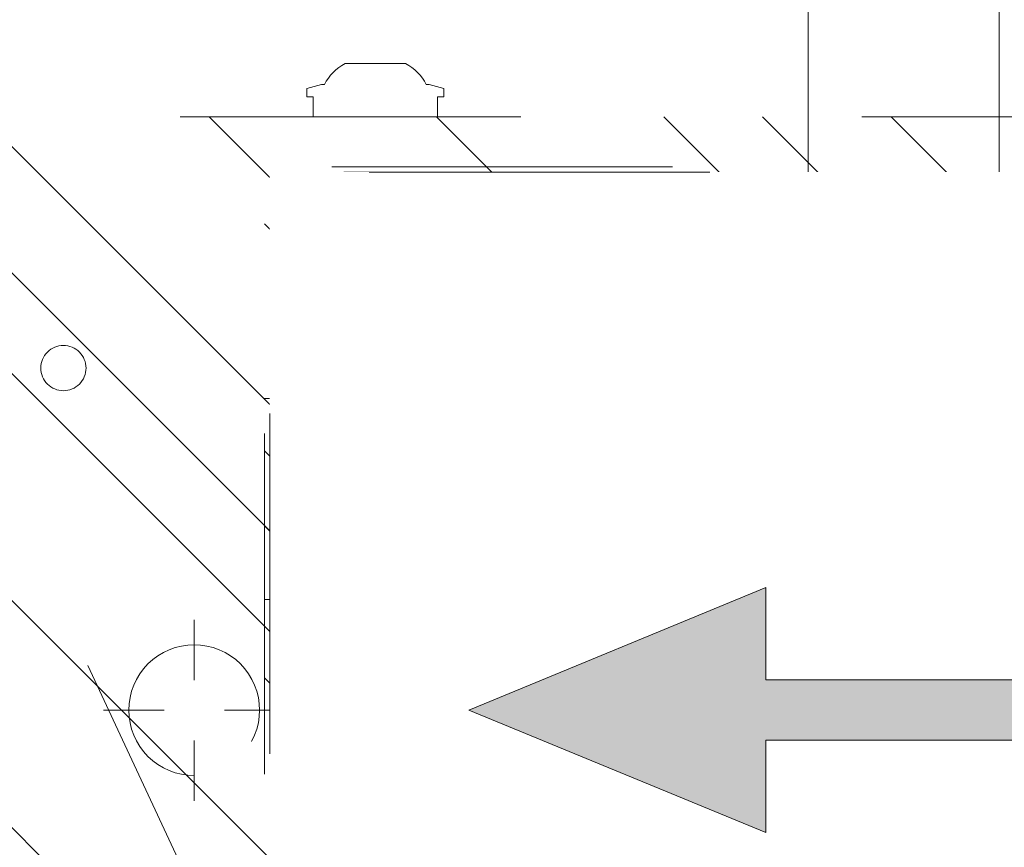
# Model space of a CAD drawing. Header units: inches. Extents: x -462 to -293, y -254 to -12.
# Tile 31 of 89: x -362.48 to -358.63, y -72.68 to -69.44. Entities that reach past the tile are written whole.
import ezdxf

# ---------------------------------------------------------------- set-up
doc = ezdxf.new("R2010")
doc.units = ezdxf.units.IN
doc.header["$LTSCALE"] = 32
doc.header["$MEASUREMENT"] = 0
doc.header["$PDMODE"] = 1
doc.header["$PDSIZE"] = -2
doc.linetypes.add('Dash Style-1', pattern=[0.083328, 0.041656, -0.041672])
for name, color, linetype, lineweight in [('Black', 7, 'Continuous', 18), ('DashLine', 7, 'Dash Style-1', 13), ('DashLineFill', 7, 'Dash Style-1', 13), ('Drawing', 7, 'Continuous', 18), ('Leg_Locator', 7, 'Continuous', 13), ('Metal-Black', 7, 'Continuous', 18), ('Metal-DeskStructure', 7, 'Continuous', 13), ('None', 7, 'Continuous', 18), ('Plastic-BracketCover', 7, 'Continuous', 13), ('SolidLine', 7, 'Continuous', 15)]:
    doc.layers.add(name, color=color, linetype=linetype, lineweight=lineweight)
doc.layers.add('Metal-Leg', color=7, linetype='Continuous', lineweight=18, true_color=0x4c4c4c)
pattern_1 = [(45, (0, 0), (-1.61301565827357, 1.935715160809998), []), (45, (-1.0608, 1.0608), (-0.4723460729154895, 0.4167612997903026), [])]

# ---------------------------------------------------------------- blocks, each defined once
blk = doc.blocks.new('Group-12')
at = {"layer": 'DashLine'}
blk.add_rational_spline([(3.425889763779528, -2.559055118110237), (3.42588976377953, -37.77524409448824), (3.425889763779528, -72.99143307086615), (3.425889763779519, -74.52755905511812), (1.889763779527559, -74.52755905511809), (-11.02873622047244, -74.54730708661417), (-23.94723622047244, -74.56705511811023), (-25.24962716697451, -74.46183701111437), (-25.47623622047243, -73.17505511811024), (-27.40623622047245, -52.62205511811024), (-29.33623622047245, -32.06905511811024), (-29.64541729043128, -28.77953659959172), (-29.64523622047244, -25.47205511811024), (-29.64579921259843, -14.01555511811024), (-29.64636220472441, -2.559055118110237), (-13.11023622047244, -2.559055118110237), (3.425889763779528, -2.559055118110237)], [1, 1, 1, 0.7071067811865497, 1, 1, 1, 1, 1, 1, 1, 1, 1, 1, 1, 1, 1], degree=2, knots=[0, 0, 0, 0.3437727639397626, 0.3437727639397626, 0.3543760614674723, 0.3543760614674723, 0.4804837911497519, 0.4804837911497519, 0.4932388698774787, 0.4932388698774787, 0.6947633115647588, 0.6947633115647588, 0.7270176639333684, 0.7270176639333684, 0.838740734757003, 0.838740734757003, 1, 1, 1], dxfattribs=at)
at = {"layer": 'SolidLine'}
blk.add_rational_spline([(4.881889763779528, -2.559055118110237), (4.881889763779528, -37.77524409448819), (4.881889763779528, -72.99143307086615), (4.881889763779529, -75.98355905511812), (1.889763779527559, -75.98355905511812), (-11.02373622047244, -76.00380708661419), (-23.93723622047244, -76.02405511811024), (-26.48855720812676, -75.8181826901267), (-26.92623622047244, -73.31105511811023), (-28.85673622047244, -52.75855511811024), (-30.78723622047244, -32.20605511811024), (-31.10141317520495, -28.84703865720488), (-31.10223622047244, -25.47205511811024), (-31.10229921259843, -14.01555511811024), (-31.10236220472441, -2.559055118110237), (-13.11023622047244, -2.559055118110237), (4.881889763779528, -2.559055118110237)], [1, 1, 1, 0.7071067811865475, 1, 1, 1, 1, 1, 1, 1, 1, 1, 1, 1, 1, 1], degree=2, knots=[0, 0, 0, 0.3304669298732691, 0.3304669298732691, 0.3503210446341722, 0.3503210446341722, 0.4715008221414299, 0.4715008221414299, 0.4955201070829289, 0.4955201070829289, 0.690341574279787, 0.690341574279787, 0.7221812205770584, 0.7221812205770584, 0.83026201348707, 0.83026201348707, 1, 1, 1], dxfattribs=at)
blk = doc.blocks.new('Group-28')
at = {"layer": 'DashLine'}
blk.add_line((-12.00787401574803, -64.37007874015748), (-18.75895116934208, -49.89234706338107), dxfattribs=at)
at = {"layer": 'SolidLine', "flags": 128}
blk.add_lwpolyline([(-11.25984251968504, -48.39566929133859), (-11.25984251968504, -64.37007874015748), (-12.00787401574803, -64.37007874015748), (-12.00787401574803, -48.39566929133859)], close=True, dxfattribs=at)
blk = doc.blocks.new('1BRPT8_Cover (2D)')
at = {"layer": 'DashLine', "linetype": 'Continuous', "lineweight": 5}
blk.add_point((0, 0), dxfattribs=at)
blk = doc.blocks.new('Group-34')
at = {"layer": 'DashLine'}
for p, q in [((0.0001991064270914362, -0.9960629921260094), (0.0001991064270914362, -0.7598425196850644)), ((-0.117911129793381, -1.114173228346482), (-0.3541316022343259, -1.114173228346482)), ((0.1183093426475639, -1.114173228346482), (0.3545298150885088, -1.114173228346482)), ((0.0001991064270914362, -1.232283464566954), (0.0001991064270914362, -1.468503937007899))]:
    blk.add_line(p, q, dxfattribs=at)
at = {"layer": 'DashLine', "flags": 128}
blk.add_lwpolyline([(-0.2557064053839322, -1.114173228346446), (-0.2544741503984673, -1.089090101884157), (-0.2507892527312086, -1.064248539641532), (-0.2446871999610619, -1.039887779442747), (-0.236226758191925, -1.016242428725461), (-0.2254894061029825, -0.9935402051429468), (-0.2125785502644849, -0.971999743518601), (-0.1976185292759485, -0.9518284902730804), (-0.1807534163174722, -0.9332207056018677), (-0.1621456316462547, -0.9163555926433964), (-0.1419743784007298, -0.9013955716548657), (-0.1204339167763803, -0.8884847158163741), (-0.09773169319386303, -0.8777473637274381), (-0.0740863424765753, -0.8692869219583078), (-0.04972558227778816, -0.8631848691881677), (-0.02488402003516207, -0.8594999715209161), (0.000199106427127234, -0.8582677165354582), (0.02528223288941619, -0.8594999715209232), (0.05012379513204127, -0.8631848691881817), (0.0744845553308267, -0.8692869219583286), (0.09812990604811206, -0.8777473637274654), (0.1208321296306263, -0.8884847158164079), (0.1423725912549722, -0.9013955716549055), (0.1625438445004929, -0.9163555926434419), (0.1811516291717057, -0.9332207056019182), (0.1980167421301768, -0.9518284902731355), (0.2129767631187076, -0.9719997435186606), (0.2258876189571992, -0.9935402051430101), (0.2366249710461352, -1.016242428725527), (0.2450854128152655, -1.039887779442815), (0.2511874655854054, -1.064248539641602), (0.2548723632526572, -1.089090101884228), (0.2561046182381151, -1.114173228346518), (0.2548723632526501, -1.139256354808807), (0.2511874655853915, -1.164097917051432), (0.2450854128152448, -1.188458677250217), (0.2366249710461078, -1.212104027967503), (0.2258876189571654, -1.234806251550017), (0.2129767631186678, -1.256346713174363), (0.1980167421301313, -1.276517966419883), (0.1811516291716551, -1.295125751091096), (0.1625438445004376, -1.311990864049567), (0.1423725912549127, -1.326950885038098), (0.1208321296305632, -1.339861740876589), (0.0981299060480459, -1.350599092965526), (0.07448455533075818, -1.359059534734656), (0.05012379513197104, -1.365161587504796), (0.02528223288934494, -1.368846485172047), (0.0001991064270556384, -1.370078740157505), (-0.02488402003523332, -1.368846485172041), (-0.04972558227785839, -1.365161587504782), (-0.07408634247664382, -1.359059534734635), (-0.09773169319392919, -1.350599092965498), (-0.1204339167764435, -1.339861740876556), (-0.1419743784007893, -1.326950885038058), (-0.1621456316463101, -1.311990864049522), (-0.1807534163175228, -1.295125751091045), (-0.1976185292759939, -1.276517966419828), (-0.2125785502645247, -1.256346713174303), (-0.2254894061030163, -1.234806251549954), (-0.2362267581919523, -1.212104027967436), (-0.2446871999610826, -1.188458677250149), (-0.2507892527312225, -1.164097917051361), (-0.2544741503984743, -1.139256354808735)], close=True, dxfattribs=at)
blk = doc.blocks.new('Group-35')
at = {"layer": 'DashLine'}
for p, q in [((0, 0.1181102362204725), (0, 0.3543307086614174)), ((-0.1181102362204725, 0), (-0.3543307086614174, 0)), ((0.1181102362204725, 0), (0.3543307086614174, 0)), ((0, -0.1181102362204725), (0, -0.3543307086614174))]:
    blk.add_line(p, q, dxfattribs=at)
at = {"layer": 'DashLine', "flags": 128}
blk.add_lwpolyline([(-0.2559055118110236, 1.780109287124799e-14), (-0.2546732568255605, 0.02508312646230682), (-0.2509883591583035, 0.04992468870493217), (-0.2448863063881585, 0.07428544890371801), (-0.2364258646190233, 0.09793079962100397), (-0.2256885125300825, 0.120633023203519), (-0.2127776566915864, 0.1421734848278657), (-0.1978176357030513, 0.1623447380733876), (-0.1809525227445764, 0.1809525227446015), (-0.1623447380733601, 0.1978176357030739), (-0.1421734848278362, 0.2127776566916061), (-0.1206330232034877, 0.2256885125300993), (-0.09793079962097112, 0.2364258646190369), (-0.07428544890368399, 0.2448863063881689), (-0.04992468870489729, 0.2509883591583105), (-0.02508312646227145, 0.254673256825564), (1.786716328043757e-14, 0.2559055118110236), (0.02508312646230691, 0.2546732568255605), (0.04992468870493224, 0.2509883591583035), (0.07428544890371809, 0.2448863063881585), (0.09793079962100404, 0.2364258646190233), (0.1206330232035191, 0.2256885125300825), (0.1421734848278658, 0.2127776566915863), (0.1623447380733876, 0.1978176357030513), (0.1809525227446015, 0.1809525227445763), (0.1978176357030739, 0.1623447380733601), (0.2127776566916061, 0.1421734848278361), (0.2256885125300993, 0.1206330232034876), (0.2364258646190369, 0.09793079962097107), (0.2448863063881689, 0.07428544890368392), (0.2509883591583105, 0.04992468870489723), (0.254673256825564, 0.02508312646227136), (0.2559055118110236, -1.785791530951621e-14), (0.2546732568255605, -0.02508312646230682), (0.2509883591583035, -0.04992468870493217), (0.2448863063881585, -0.07428544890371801), (0.2364258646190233, -0.09793079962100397), (0.2256885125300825, -0.120633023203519), (0.2127776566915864, -0.1421734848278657), (0.1978176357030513, -0.1623447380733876), (0.1809525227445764, -0.1809525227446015), (0.1623447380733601, -0.1978176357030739), (0.1421734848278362, -0.2127776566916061), (0.1206330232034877, -0.2256885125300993), (0.09793079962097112, -0.2364258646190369), (0.07428544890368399, -0.2448863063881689), (0.04992468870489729, -0.2509883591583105), (0.02508312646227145, -0.254673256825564), (-1.777195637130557e-14, -0.2559055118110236), (-0.02508312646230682, -0.2546732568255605), (-0.04992468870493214, -0.2509883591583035), (-0.07428544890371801, -0.2448863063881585), (-0.09793079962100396, -0.2364258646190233), (-0.120633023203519, -0.2256885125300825), (-0.1421734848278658, -0.2127776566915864), (-0.1623447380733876, -0.1978176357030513), (-0.1809525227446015, -0.1809525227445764), (-0.1978176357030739, -0.1623447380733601), (-0.2127776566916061, -0.1421734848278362), (-0.2256885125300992, -0.1206330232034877), (-0.2364258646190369, -0.09793079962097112), (-0.2448863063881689, -0.07428544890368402), (-0.2509883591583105, -0.04992468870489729), (-0.254673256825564, -0.02508312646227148)], close=True, dxfattribs=at)
blk = doc.blocks.new('1BRPT9-Bracket (2D)')
at = {"layer": 'DashLineFill', "linetype": 'Continuous', "lineweight": 13}
h = blk.add_hatch(dxfattribs=at)
h.set_pattern_fill('Steel', color=253, style=0, pattern_type=2)
h.set_pattern_definition(pattern_1)
edge = h.paths.add_edge_path()
edge.add_arc((1.677931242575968, -8.488188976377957), 0.2519685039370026, 269.999999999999, 360.0000000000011)
edge.add_line((1.929899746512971, -8.488188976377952), (1.929899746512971, -7.480314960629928))
edge.add_line((1.929899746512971, -7.480314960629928), (2.323600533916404, -7.480314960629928))
edge.add_line((2.323600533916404, -7.480314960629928), (2.323600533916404, 7.461135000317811))
edge.add_line((2.323600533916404, 7.461135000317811), (1.929899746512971, 7.480314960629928))
edge.add_line((1.929899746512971, 7.480314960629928), (1.929899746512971, 8.488188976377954))
edge.add_arc((1.677931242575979, 8.488188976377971), 0.2519685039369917, 359.999999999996, 450.0000000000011)
edge.add_line((1.677931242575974, 8.740157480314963), (-2.32206875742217, 8.740157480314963))
edge.add_line((-2.32206875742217, 8.740157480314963), (-2.32206875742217, -8.74015748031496))
edge.add_line((-2.32206875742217, -8.74015748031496), (1.677931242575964, -8.74015748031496))
h = blk.add_hatch(dxfattribs=at)
h.set_pattern_fill('Steel', color=253, style=0, pattern_type=2)
h.set_pattern_definition(pattern_1)
h.paths.add_polyline_path([(1.339348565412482, 0.6003937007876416), (1.348031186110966, 0.599967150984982), (1.35663018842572, 0.5986916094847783), (1.365062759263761, 0.5965793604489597), (1.373247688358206, 0.5936507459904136), (1.381106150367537, 0.5899339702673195), (1.388562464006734, 0.5854648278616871), (1.395544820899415, 0.5802863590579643), (1.401985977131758, 0.5744484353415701), (1.407823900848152, 0.5680072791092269), (1.413002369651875, 0.5610249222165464), (1.417471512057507, 0.5535686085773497), (1.421188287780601, 0.5457101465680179), (1.424116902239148, 0.5375252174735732), (1.426229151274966, 0.5290926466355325), (1.42750469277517, 0.520493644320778), (1.427931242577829, 0.511811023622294), (1.42750469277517, 0.50312840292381), (1.426229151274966, 0.4945294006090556), (1.424116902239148, 0.4860968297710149), (1.421188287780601, 0.4779119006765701), (1.417471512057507, 0.4700534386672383), (1.413002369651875, 0.4625971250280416), (1.407823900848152, 0.4556147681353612), (1.401985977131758, 0.449173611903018), (1.395544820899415, 0.4433356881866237), (1.388562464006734, 0.4381572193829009), (1.381106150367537, 0.4336880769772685), (1.373247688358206, 0.4299713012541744), (1.365062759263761, 0.4270426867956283), (1.35663018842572, 0.4249304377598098), (1.348031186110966, 0.4236548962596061), (1.339348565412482, 0.4232283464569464), (1.330665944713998, 0.4236548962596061), (1.322066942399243, 0.4249304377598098), (1.313634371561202, 0.4270426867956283), (1.305449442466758, 0.4299713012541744), (1.297590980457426, 0.4336880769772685), (1.290134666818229, 0.4381572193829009), (1.283152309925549, 0.4433356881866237), (1.276711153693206, 0.449173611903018), (1.270873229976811, 0.4556147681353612), (1.265694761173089, 0.4625971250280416), (1.261225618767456, 0.4700534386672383), (1.257508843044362, 0.4779119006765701), (1.254580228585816, 0.4860968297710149), (1.252467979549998, 0.4945294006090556), (1.251192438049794, 0.50312840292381), (1.250765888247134, 0.511811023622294), (1.251192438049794, 0.520493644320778), (1.252467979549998, 0.5290926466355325), (1.254580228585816, 0.5375252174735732), (1.257508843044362, 0.5457101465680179), (1.261225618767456, 0.5535686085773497), (1.265694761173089, 0.5610249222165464), (1.270873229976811, 0.5680072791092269), (1.276711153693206, 0.5744484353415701), (1.283152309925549, 0.5802863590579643), (1.290134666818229, 0.5854648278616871), (1.297590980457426, 0.5899339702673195), (1.305449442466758, 0.5936507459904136), (1.313634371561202, 0.5965793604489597), (1.322066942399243, 0.5986916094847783), (1.330665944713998, 0.599967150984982)])
h = blk.add_hatch(dxfattribs=at)
h.set_pattern_fill('Steel', color=253, style=0, pattern_type=2)
h.set_pattern_definition(pattern_1)
h.paths.add_polyline_path([(1.339348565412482, -0.619573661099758), (1.330665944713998, -0.6191471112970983), (1.322066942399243, -0.6178715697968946), (1.313634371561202, -0.615759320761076), (1.305449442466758, -0.6128307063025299), (1.297590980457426, -0.6091139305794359), (1.290134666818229, -0.6046447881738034), (1.283152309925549, -0.5994663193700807), (1.276711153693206, -0.5936283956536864), (1.270873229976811, -0.5871872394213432), (1.265694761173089, -0.5802048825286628), (1.261225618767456, -0.572748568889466), (1.257508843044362, -0.5648901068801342), (1.254580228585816, -0.5567051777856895), (1.252467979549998, -0.5482726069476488), (1.251192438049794, -0.5396736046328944), (1.250765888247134, -0.5309909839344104), (1.251192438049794, -0.5223083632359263), (1.252467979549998, -0.5137093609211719), (1.254580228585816, -0.5052767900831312), (1.257508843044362, -0.4970918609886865), (1.261225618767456, -0.4892333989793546), (1.265694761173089, -0.481777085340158), (1.270873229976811, -0.4747947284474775), (1.276711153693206, -0.4683535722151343), (1.283152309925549, -0.46251564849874), (1.290134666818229, -0.4573371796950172), (1.297590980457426, -0.4528680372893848), (1.305449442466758, -0.4491512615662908), (1.313634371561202, -0.4462226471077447), (1.322066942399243, -0.4441103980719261), (1.330665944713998, -0.4428348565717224), (1.339348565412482, -0.4424083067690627), (1.348031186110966, -0.4428348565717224), (1.35663018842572, -0.4441103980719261), (1.365062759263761, -0.4462226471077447), (1.373247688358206, -0.4491512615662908), (1.381106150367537, -0.4528680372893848), (1.388562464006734, -0.4573371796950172), (1.395544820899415, -0.46251564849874), (1.401985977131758, -0.4683535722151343), (1.407823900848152, -0.4747947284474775), (1.413002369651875, -0.481777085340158), (1.417471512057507, -0.4892333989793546), (1.421188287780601, -0.4970918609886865), (1.424116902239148, -0.5052767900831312), (1.426229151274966, -0.5137093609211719), (1.42750469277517, -0.5223083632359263), (1.427931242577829, -0.5309909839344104), (1.42750469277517, -0.5396736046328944), (1.426229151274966, -0.5482726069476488), (1.424116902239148, -0.5567051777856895), (1.421188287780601, -0.5648901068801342), (1.417471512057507, -0.572748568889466), (1.413002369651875, -0.5802048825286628), (1.407823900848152, -0.5871872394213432), (1.401985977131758, -0.5936283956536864), (1.395544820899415, -0.5994663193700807), (1.388562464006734, -0.6046447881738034), (1.381106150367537, -0.6091139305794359), (1.373247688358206, -0.6128307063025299), (1.365062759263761, -0.615759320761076), (1.35663018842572, -0.6178715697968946), (1.348031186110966, -0.6191471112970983)])
h = blk.add_hatch(dxfattribs=at)
h.set_pattern_fill('Steel', color=253, style=0, pattern_type=2)
h.set_pattern_definition(pattern_1)
h.paths.add_polyline_path([(1.339348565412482, -3.021148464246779), (1.330665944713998, -3.020721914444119), (1.322066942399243, -3.019446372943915), (1.313634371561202, -3.017334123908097), (1.305449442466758, -3.014405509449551), (1.297590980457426, -3.010688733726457), (1.290134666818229, -3.006219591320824), (1.283152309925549, -3.001041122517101), (1.276711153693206, -2.995203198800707), (1.270873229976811, -2.988762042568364), (1.265694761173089, -2.981779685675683), (1.261225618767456, -2.974323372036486), (1.257508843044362, -2.966464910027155), (1.254580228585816, -2.95827998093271), (1.252467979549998, -2.949847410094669), (1.251192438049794, -2.941248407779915), (1.250765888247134, -2.932565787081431), (1.251192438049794, -2.923883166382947), (1.252467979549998, -2.915284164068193), (1.254580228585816, -2.906851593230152), (1.257508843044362, -2.898666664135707), (1.261225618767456, -2.890808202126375), (1.265694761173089, -2.883351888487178), (1.270873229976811, -2.876369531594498), (1.276711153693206, -2.869928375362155), (1.283152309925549, -2.864090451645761), (1.290134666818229, -2.858911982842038), (1.297590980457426, -2.854442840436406), (1.305449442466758, -2.850726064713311), (1.313634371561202, -2.847797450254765), (1.322066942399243, -2.845685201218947), (1.330665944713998, -2.844409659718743), (1.339348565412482, -2.843983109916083), (1.348031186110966, -2.844409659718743), (1.35663018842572, -2.845685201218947), (1.365062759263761, -2.847797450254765), (1.373247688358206, -2.850726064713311), (1.381106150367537, -2.854442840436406), (1.388562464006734, -2.858911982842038), (1.395544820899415, -2.864090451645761), (1.401985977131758, -2.869928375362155), (1.407823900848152, -2.876369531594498), (1.413002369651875, -2.883351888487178), (1.417471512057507, -2.890808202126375), (1.421188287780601, -2.898666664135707), (1.424116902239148, -2.906851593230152), (1.426229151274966, -2.915284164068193), (1.42750469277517, -2.923883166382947), (1.427931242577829, -2.932565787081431), (1.42750469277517, -2.941248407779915), (1.426229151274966, -2.949847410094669), (1.424116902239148, -2.95827998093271), (1.421188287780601, -2.966464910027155), (1.417471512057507, -2.974323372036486), (1.413002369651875, -2.981779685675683), (1.407823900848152, -2.988762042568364), (1.401985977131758, -2.995203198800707), (1.395544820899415, -3.001041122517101), (1.388562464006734, -3.006219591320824), (1.381106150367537, -3.010688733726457), (1.373247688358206, -3.014405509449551), (1.365062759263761, -3.017334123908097), (1.35663018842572, -3.019446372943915), (1.348031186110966, -3.020721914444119)])
at = {"layer": 'DashLineFill'}
blk.add_line((2.126750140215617, 7.461135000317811), (2.126750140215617, -7.480314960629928), dxfattribs=at)
at = {"layer": 'DashLineFill', "flags": 128}
blk.add_lwpolyline([(1.677931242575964, -8.74015748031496, 0.4142135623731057), (1.929899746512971, -8.488188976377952), (1.929899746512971, -7.480314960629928), (2.323600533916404, -7.480314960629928), (2.323600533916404, 7.461135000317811), (1.929899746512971, 7.480314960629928), (1.929899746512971, 8.488188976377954, 0.4142135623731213), (1.677931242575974, 8.740157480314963), (-2.32206875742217, 8.740157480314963), (-2.32206875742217, -8.74015748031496)], format="xyb", close=True, dxfattribs=at)
for points in [[(1.339348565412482, 0.6003937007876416), (1.348031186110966, 0.599967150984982), (1.35663018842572, 0.5986916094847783), (1.365062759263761, 0.5965793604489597), (1.373247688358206, 0.5936507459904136), (1.381106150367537, 0.5899339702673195), (1.388562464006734, 0.5854648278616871), (1.395544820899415, 0.5802863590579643), (1.401985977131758, 0.5744484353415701), (1.407823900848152, 0.5680072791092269), (1.413002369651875, 0.5610249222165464), (1.417471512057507, 0.5535686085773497), (1.421188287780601, 0.5457101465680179), (1.424116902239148, 0.5375252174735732), (1.426229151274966, 0.5290926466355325), (1.42750469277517, 0.520493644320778), (1.427931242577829, 0.511811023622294), (1.42750469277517, 0.50312840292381), (1.426229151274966, 0.4945294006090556), (1.424116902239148, 0.4860968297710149), (1.421188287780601, 0.4779119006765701), (1.417471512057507, 0.4700534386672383), (1.413002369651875, 0.4625971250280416), (1.407823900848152, 0.4556147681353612), (1.401985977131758, 0.449173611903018), (1.395544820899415, 0.4433356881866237), (1.388562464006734, 0.4381572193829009), (1.381106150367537, 0.4336880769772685), (1.373247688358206, 0.4299713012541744), (1.365062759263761, 0.4270426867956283), (1.35663018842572, 0.4249304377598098), (1.348031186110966, 0.4236548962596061), (1.339348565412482, 0.4232283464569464), (1.330665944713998, 0.4236548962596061), (1.322066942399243, 0.4249304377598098), (1.313634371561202, 0.4270426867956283), (1.305449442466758, 0.4299713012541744), (1.297590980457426, 0.4336880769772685), (1.290134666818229, 0.4381572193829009), (1.283152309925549, 0.4433356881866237), (1.276711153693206, 0.449173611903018), (1.270873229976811, 0.4556147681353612), (1.265694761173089, 0.4625971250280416), (1.261225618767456, 0.4700534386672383), (1.257508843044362, 0.4779119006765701), (1.254580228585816, 0.4860968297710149), (1.252467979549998, 0.4945294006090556), (1.251192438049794, 0.50312840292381), (1.250765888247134, 0.511811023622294), (1.251192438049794, 0.520493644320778), (1.252467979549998, 0.5290926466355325), (1.254580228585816, 0.5375252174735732), (1.257508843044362, 0.5457101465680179), (1.261225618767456, 0.5535686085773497), (1.265694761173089, 0.5610249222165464), (1.270873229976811, 0.5680072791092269), (1.276711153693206, 0.5744484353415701), (1.283152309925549, 0.5802863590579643), (1.290134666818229, 0.5854648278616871), (1.297590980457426, 0.5899339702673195), (1.305449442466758, 0.5936507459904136), (1.313634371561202, 0.5965793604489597), (1.322066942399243, 0.5986916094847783), (1.330665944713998, 0.599967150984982)], [(1.339348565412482, -0.619573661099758), (1.330665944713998, -0.6191471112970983), (1.322066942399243, -0.6178715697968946), (1.313634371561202, -0.615759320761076), (1.305449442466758, -0.6128307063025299), (1.297590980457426, -0.6091139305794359), (1.290134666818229, -0.6046447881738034), (1.283152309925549, -0.5994663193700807), (1.276711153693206, -0.5936283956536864), (1.270873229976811, -0.5871872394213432), (1.265694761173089, -0.5802048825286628), (1.261225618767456, -0.572748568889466), (1.257508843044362, -0.5648901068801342), (1.254580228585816, -0.5567051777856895), (1.252467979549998, -0.5482726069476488), (1.251192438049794, -0.5396736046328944), (1.250765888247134, -0.5309909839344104), (1.251192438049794, -0.5223083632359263), (1.252467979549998, -0.5137093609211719), (1.254580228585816, -0.5052767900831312), (1.257508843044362, -0.4970918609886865), (1.261225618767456, -0.4892333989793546), (1.265694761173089, -0.481777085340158), (1.270873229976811, -0.4747947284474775), (1.276711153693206, -0.4683535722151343), (1.283152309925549, -0.46251564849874), (1.290134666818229, -0.4573371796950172), (1.297590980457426, -0.4528680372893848), (1.305449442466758, -0.4491512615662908), (1.313634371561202, -0.4462226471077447), (1.322066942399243, -0.4441103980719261), (1.330665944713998, -0.4428348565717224), (1.339348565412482, -0.4424083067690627), (1.348031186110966, -0.4428348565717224), (1.35663018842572, -0.4441103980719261), (1.365062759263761, -0.4462226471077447), (1.373247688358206, -0.4491512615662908), (1.381106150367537, -0.4528680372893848), (1.388562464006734, -0.4573371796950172), (1.395544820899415, -0.46251564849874), (1.401985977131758, -0.4683535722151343), (1.407823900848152, -0.4747947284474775), (1.413002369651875, -0.481777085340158), (1.417471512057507, -0.4892333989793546), (1.421188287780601, -0.4970918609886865), (1.424116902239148, -0.5052767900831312), (1.426229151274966, -0.5137093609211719), (1.42750469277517, -0.5223083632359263), (1.427931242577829, -0.5309909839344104), (1.42750469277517, -0.5396736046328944), (1.426229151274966, -0.5482726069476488), (1.424116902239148, -0.5567051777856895), (1.421188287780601, -0.5648901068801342), (1.417471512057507, -0.572748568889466), (1.413002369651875, -0.5802048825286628), (1.407823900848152, -0.5871872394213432), (1.401985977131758, -0.5936283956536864), (1.395544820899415, -0.5994663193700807), (1.388562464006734, -0.6046447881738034), (1.381106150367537, -0.6091139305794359), (1.373247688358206, -0.6128307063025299), (1.365062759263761, -0.615759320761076), (1.35663018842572, -0.6178715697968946), (1.348031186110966, -0.6191471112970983)], [(1.339348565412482, -3.021148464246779), (1.330665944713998, -3.020721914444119), (1.322066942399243, -3.019446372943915), (1.313634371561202, -3.017334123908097), (1.305449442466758, -3.014405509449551), (1.297590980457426, -3.010688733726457), (1.290134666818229, -3.006219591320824), (1.283152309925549, -3.001041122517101), (1.276711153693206, -2.995203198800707), (1.270873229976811, -2.988762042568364), (1.265694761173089, -2.981779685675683), (1.261225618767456, -2.974323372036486), (1.257508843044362, -2.966464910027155), (1.254580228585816, -2.95827998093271), (1.252467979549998, -2.949847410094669), (1.251192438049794, -2.941248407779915), (1.250765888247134, -2.932565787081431), (1.251192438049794, -2.923883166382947), (1.252467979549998, -2.915284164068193), (1.254580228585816, -2.906851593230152), (1.257508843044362, -2.898666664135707), (1.261225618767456, -2.890808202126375), (1.265694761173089, -2.883351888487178), (1.270873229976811, -2.876369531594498), (1.276711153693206, -2.869928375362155), (1.283152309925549, -2.864090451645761), (1.290134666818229, -2.858911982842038), (1.297590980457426, -2.854442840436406), (1.305449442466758, -2.850726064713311), (1.313634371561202, -2.847797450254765), (1.322066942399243, -2.845685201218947), (1.330665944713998, -2.844409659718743), (1.339348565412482, -2.843983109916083), (1.348031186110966, -2.844409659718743), (1.35663018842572, -2.845685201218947), (1.365062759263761, -2.847797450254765), (1.373247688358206, -2.850726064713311), (1.381106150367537, -2.854442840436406), (1.388562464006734, -2.858911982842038), (1.395544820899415, -2.864090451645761), (1.401985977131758, -2.869928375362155), (1.407823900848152, -2.876369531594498), (1.413002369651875, -2.883351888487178), (1.417471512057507, -2.890808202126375), (1.421188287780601, -2.898666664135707), (1.424116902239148, -2.906851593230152), (1.426229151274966, -2.915284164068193), (1.42750469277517, -2.923883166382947), (1.427931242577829, -2.932565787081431), (1.42750469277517, -2.941248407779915), (1.426229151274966, -2.949847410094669), (1.424116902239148, -2.95827998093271), (1.421188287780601, -2.966464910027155), (1.417471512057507, -2.974323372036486), (1.413002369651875, -2.981779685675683), (1.407823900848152, -2.988762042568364), (1.401985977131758, -2.995203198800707), (1.395544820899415, -3.001041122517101), (1.388562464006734, -3.006219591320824), (1.381106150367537, -3.010688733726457), (1.373247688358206, -3.014405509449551), (1.365062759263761, -3.017334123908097), (1.35663018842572, -3.019446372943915), (1.348031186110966, -3.020721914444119)]]:
    blk.add_lwpolyline(points, close=True, dxfattribs=at)
at = {"layer": 'DashLineFill', "linetype": 'Continuous', "lineweight": 5}
for p in [(0.0001991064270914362, -1.790343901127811e-14), (0.0001991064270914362, -1.114173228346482)]:
    blk.add_point(p, dxfattribs=at)
at = {"layer": 'Metal-DeskStructure', "color": 7}
for name in ['Group-35', 'Group-34']:
    blk.add_blockref(name, (0, 0), dxfattribs=at)
blk = doc.blocks.new('Group-52')
at = {"layer": 'DashLineFill', "linetype": 'Continuous', "lineweight": 13}
h = blk.add_hatch(dxfattribs=at)
h.set_pattern_fill('Steel', color=253, style=0, pattern_type=2)
h.set_pattern_definition(pattern_1)
h.paths.add_polyline_path([(-2.066929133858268, 1.397637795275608), (2.066929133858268, 1.397637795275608), (2.066929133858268, 0.1377952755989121), (2.106299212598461, 0.1377952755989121), (2.106299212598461, -0.1377952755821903), (2.066929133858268, -0.1377952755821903), (2.066929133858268, -5.275590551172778), (2.106299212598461, -5.275590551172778), (2.106299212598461, -5.55118110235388), (2.066929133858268, -5.55118110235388), (2.066929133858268, -5.82677165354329), (-2.066929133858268, -5.82677165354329), (-2.066929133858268, -5.55118110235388), (-2.106299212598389, -5.55118110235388), (-2.106299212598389, -5.275590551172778), (-2.066929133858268, -5.275590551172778), (-2.066929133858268, -0.1377952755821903), (-2.106299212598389, -0.1377952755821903), (-2.106299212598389, 0.1377952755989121), (-2.066929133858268, 0.1377952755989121)])
at = {"layer": 'DashLineFill', "flags": 128}
blk.add_lwpolyline([(-2.066929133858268, 1.397637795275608), (2.066929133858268, 1.397637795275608), (2.066929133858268, 0.1377952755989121), (2.106299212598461, 0.1377952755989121), (2.106299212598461, -0.1377952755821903), (2.066929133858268, -0.1377952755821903), (2.066929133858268, -5.275590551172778), (2.106299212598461, -5.275590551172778), (2.106299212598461, -5.55118110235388), (2.066929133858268, -5.55118110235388), (2.066929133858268, -5.82677165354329), (-2.066929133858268, -5.82677165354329), (-2.066929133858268, -5.55118110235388), (-2.106299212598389, -5.55118110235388), (-2.106299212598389, -5.275590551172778), (-2.066929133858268, -5.275590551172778), (-2.066929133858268, -0.1377952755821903), (-2.106299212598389, -0.1377952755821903), (-2.106299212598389, 0.1377952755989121), (-2.066929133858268, 0.1377952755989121)], close=True, dxfattribs=at)
at = {"layer": 'SolidLine', "flags": 128}
blk.add_lwpolyline([(-1.220472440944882, -5.826771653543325), (-1.220472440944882, -5.182588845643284), (-0.4330708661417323, -5.182588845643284), (-0.4330708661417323, -5.826771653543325)], dxfattribs=at)
blk = doc.blocks.new('TL14_upper_leg (2D)')
at = {"layer": 'SolidLine', "flags": 128}
blk.add_lwpolyline([(-2.322834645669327, -5.150007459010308), (-2.401574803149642, -5.150007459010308), (-2.401574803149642, -5.125984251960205), (-2.434055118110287, -5.125984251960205), (-2.4493110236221, -5.182920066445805), (-2.4493110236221, -5.194495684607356, 0.1579749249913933), (-2.531479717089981, -5.27563011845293), (-2.531479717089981, -5.511771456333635, 0.1560270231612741), (-2.4493110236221, -5.592846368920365), (-2.4493110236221, -5.60448150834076), (-2.434055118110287, -5.66141732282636), (-2.401574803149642, -5.66141732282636), (-2.401574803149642, -5.637394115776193), (-2.322834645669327, -5.637394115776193)], format="xyb", close=True, dxfattribs=at)
at = {"layer": 'DashLine', "color": 7}
blk.add_blockref('Group-52', (0, 0), dxfattribs=at)
blk = doc.blocks.new('SlateLegLocator-L3')
at = {"color": 255, "linetype": 'Dash Style-1', "lineweight": 5}
blk.add_wipeout([(-2.106299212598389, 1.3779527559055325), (2.10629921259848, 1.3779527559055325), (2.10629921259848, -5.807086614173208), (-2.106299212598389, -5.807086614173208)], dxfattribs=at).dxf.layer = 'Black'
at = {"layer": 'Leg_Locator', "linetype": 'Continuous', "lineweight": 0, "true_color": 0xff0000}
h = blk.add_hatch(color=1, dxfattribs=at)
edge = h.paths.add_edge_path()
edge.add_line((4.475859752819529e-14, -5.0275590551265), (-0.4794678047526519, -3.866141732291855))
edge.add_line((-0.4794678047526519, -3.866141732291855), (-0.1181102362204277, -3.866141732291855))
edge.add_line((-0.1181102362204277, -3.866141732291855), (-0.1181102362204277, -1.37222430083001))
edge.add_arc((4.476974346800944e-14, -0.1574803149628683), 1.220472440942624, 264.4465558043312, 275.5534441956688)
edge.add_line((0.1181102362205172, -1.37222430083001), (0.1181102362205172, -3.866141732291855))
edge.add_line((0.1181102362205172, -3.866141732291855), (0.4794678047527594, -3.866141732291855))
edge.add_line((0.4794678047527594, -3.866141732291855), (4.474198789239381e-14, -5.0275590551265))
at = {"layer": 'Black', "linetype": 'Dash Style-1', "lineweight": 5, "flags": 128}
blk.add_lwpolyline([(-2.106299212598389, 1.377952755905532), (2.106299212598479, 1.377952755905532), (2.106299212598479, -5.807086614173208), (-2.106299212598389, -5.807086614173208)], close=True, dxfattribs=at)
at = {"layer": 'Leg_Locator', "flags": 128}
blk.add_lwpolyline([(4.475859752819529e-14, -5.0275590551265), (-0.4794678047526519, -3.866141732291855), (-0.1181102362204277, -3.866141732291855), (-0.1181102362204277, -1.37222430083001, 0.04850091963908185), (0.1181102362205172, -1.37222430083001), (0.1181102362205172, -3.866141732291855), (0.4794678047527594, -3.866141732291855)], format="xyb", close=True, dxfattribs=at)
blk = doc.blocks.new('StructEnd-L3 (2D)')
at = {"layer": 'Metal-Black', "color": 7}
blk.add_blockref('1BRPT9-Bracket (2D)', (-0.0001991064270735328, 6.10236220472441), dxfattribs=at)
at = {"layer": 'Metal-Leg', "color": 7, "rotation": 180}
blk.add_blockref('TL14_upper_leg (2D)', (0, 0), dxfattribs=at)
at = {"layer": 'Plastic-BracketCover', "color": 7}
blk.add_blockref('1BRPT8_Cover (2D)', (-0.0001991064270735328, 6.10236220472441), dxfattribs=at)
at = {"layer": 'Metal-DeskStructure', "color": 7, "rotation": 180}
blk.add_blockref('SlateLegLocator-L3', (0, 0), dxfattribs=at)
blk = doc.blocks.new('Group-66')
at = {"layer": 'None'}
for name in ['Group-28', 'Group-12']:
    blk.add_blockref(name, (0, 0), dxfattribs=at)
at = {"layer": 'SolidLine', "color": 7, "rotation": 90}
blk.add_blockref('StructEnd-L3 (2D)', (-8.30708661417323, -58.50393700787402), dxfattribs=at)
blk = doc.blocks.new('SL Runoff Utility L Desk2 (2D)')
at = {"layer": 'None'}
blk.add_blockref('Group-66', (0, 0), dxfattribs=at)
at = {"layer": 'Drawing', "color": 0, "flags": 1}
for tag in ['Tag', 'Catalog', 'Option1', 'Option2', 'Option3', 'Option4', 'Option5', 'Option6', 'Option7', 'Option8', 'Option9', 'Option10', 'Option11', 'Option12', 'Custom', 'FinishGroup', 'Discount', 'Item2', 'Item3', 'Item6', 'Item9', 'Item10', 'Item12', 'Item13', 'Item16', 'Item19', 'Item20', 'Item21', 'Item22', 'Item23', 'Item24', 'Item25', 'Item8', 'Item18', 'Item1', 'Item4', 'Item5', 'Item7', 'Item11', 'Item14', 'Item15', 'Item17']:
    blk.add_attdef(tag, (-64.77952755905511, -74.68547244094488), '', height=0.007086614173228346, dxfattribs=at)

msp = doc.modelspace()

# ---------------------------------------------------------------- block references
at = {"layer": 'Drawing'}
msp.add_blockref('SL Runoff Utility L Desk2 (2D)', (-347.3884579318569, -13.63889082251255), dxfattribs=at)

doc.saveas('drawing.dxf')
